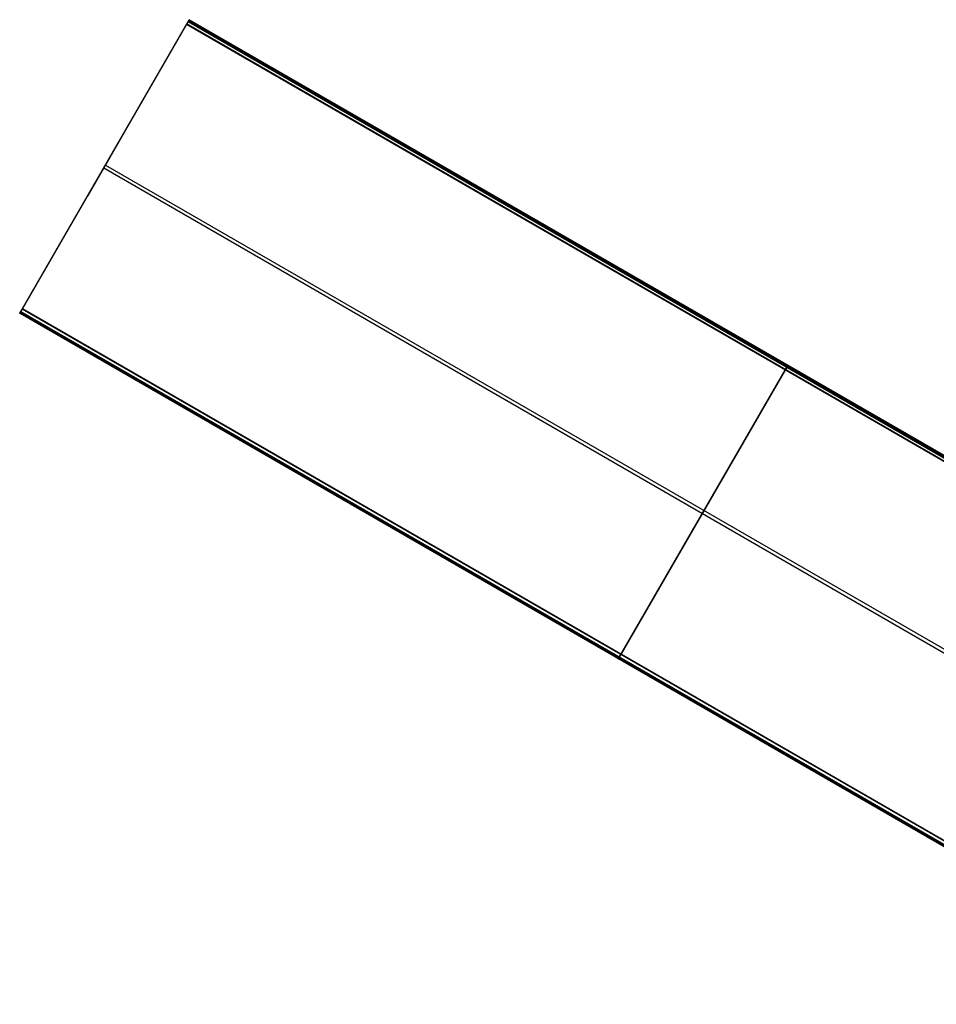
# Model space of a CAD drawing. Header units: millimetres. Extents: x 6239 to 7218, y -13987 to -13139.
# Tile 1 of 256: x 6239 to 6570, y -13495 to -13139. Entities that reach past the tile are written whole.
import ezdxf

# ---------------------------------------------------------------- set-up
doc = ezdxf.new("R2010")
doc.units = ezdxf.units.MM

msp = doc.modelspace()

# ---------------------------------------------------------------- linework, layer by layer
at = {"color": 7, "true_color": 0xffffff}
for p, q in [((6300.13, -13139.31, 78.36), (6299.73, -13139.99, 81.77)), ((6300.13, -13139.31, 78.36), (6299.73, -13139.99, 81.77)), ((6300.07, -13139.4, 77.64), (6300.08, -13139.39, 77.67)), ((6300.07, -13139.4, 77.64), (6300.08, -13139.39, 77.67)), ((6300.08, -13139.39, 77.67), (6300.09, -13139.37, 77.7)), ((6300.08, -13139.39, 77.67), (6300.09, -13139.37, 77.7)), ((6300.09, -13139.37, 77.7), (6300.1, -13139.36, 77.73)), ((6300.09, -13139.37, 77.7), (6300.1, -13139.36, 77.73)), ((6300.1, -13139.35, 77.76), (6300.11, -13139.34, 77.79)), ((6300.1, -13139.35, 77.76), (6300.11, -13139.34, 77.79)), ((6300.1, -13139.36, 77.73), (6300.1, -13139.35, 77.76)), ((6300.1, -13139.36, 77.73), (6300.1, -13139.35, 77.76)), ((6300.11, -13139.34, 77.79), (6300.12, -13139.33, 77.83)), ((6300.11, -13139.34, 77.79), (6300.12, -13139.33, 77.83)), ((6300.12, -13139.32, 77.86), (6300.13, -13139.31, 77.89)), ((6300.12, -13139.32, 77.86), (6300.13, -13139.31, 77.89)), ((6300.12, -13139.33, 77.83), (6300.12, -13139.32, 77.86)), ((6300.12, -13139.33, 77.83), (6300.12, -13139.32, 77.86)), ((6300.13, -13139.3, 77.96), (6300.14, -13139.29, 77.99)), ((6300.13, -13139.3, 77.96), (6300.14, -13139.29, 77.99)), ((6300.13, -13139.31, 77.89), (6300.13, -13139.3, 77.92)), ((6300.13, -13139.3, 77.92), (6300.13, -13139.3, 77.96)), ((6300.14, -13139.3, 78.3), (6300.13, -13139.3, 78.33)), ((6300.13, -13139.3, 78.33), (6300.13, -13139.31, 78.36)), ((6300.13, -13139.31, 77.89), (6300.13, -13139.3, 77.92)), ((6300.13, -13139.3, 77.92), (6300.13, -13139.3, 77.96)), ((6300.14, -13139.3, 78.3), (6300.13, -13139.3, 78.33)), ((6300.13, -13139.3, 78.33), (6300.13, -13139.31, 78.36)), ((6300.13, -13139.31, 78.36), (6733.13, -13389.3, 78.36)), ((6300.13, -13139.31, 78.36), (6733.13, -13389.3, 78.36)), ((6300.14, -13139.29, 78.09), (6300.14, -13139.28, 78.13)), ((6300.14, -13139.28, 78.13), (6300.14, -13139.28, 78.16)), ((6300.14, -13139.28, 78.16), (6300.14, -13139.29, 78.2)), ((6300.14, -13139.29, 78.09), (6300.14, -13139.28, 78.13)), ((6300.14, -13139.28, 78.13), (6300.14, -13139.28, 78.16)), ((6300.14, -13139.28, 78.16), (6300.14, -13139.29, 78.2)), ((6733.15, -13389.28, 78.14), (6300.14, -13139.28, 78.14)), ((6300.14, -13139.29, 77.99), (6300.14, -13139.29, 78.03)), ((6300.14, -13139.29, 78.03), (6300.14, -13139.29, 78.06)), ((6300.14, -13139.29, 78.06), (6300.14, -13139.29, 78.09)), ((6300.14, -13139.29, 78.2), (6300.14, -13139.29, 78.23)), ((6300.14, -13139.29, 78.23), (6300.14, -13139.29, 78.26)), ((6300.14, -13139.29, 78.26), (6300.14, -13139.3, 78.3)), ((6300.14, -13139.29, 77.99), (6300.14, -13139.29, 78.03)), ((6300.14, -13139.29, 78.03), (6300.14, -13139.29, 78.06)), ((6300.14, -13139.29, 78.06), (6300.14, -13139.29, 78.09)), ((6300.14, -13139.29, 78.2), (6300.14, -13139.29, 78.23)), ((6300.14, -13139.29, 78.23), (6300.14, -13139.29, 78.26)), ((6300.14, -13139.29, 78.26), (6300.14, -13139.3, 78.3)), ((6299.14, -13141.03, 82.52), (6239.21, -13244.82, 54.86)), ((6299.14, -13141.03, 82.52), (6239.21, -13244.82, 54.86)), ((6239.83, -13243.75, 49.5), (6299.75, -13139.96, 77.17)), ((6239.83, -13243.75, 49.5), (6299.75, -13139.96, 77.17)), ((6299.15, -13141, 82.53), (6299.14, -13141.03, 82.52)), ((6299.15, -13141, 82.53), (6299.14, -13141.03, 82.52)), ((6732.14, -13391.02, 82.52), (6299.14, -13141.03, 82.52)), ((6732.14, -13391.02, 82.52), (6299.14, -13141.03, 82.52)), ((6299.17, -13140.97, 82.54), (6299.15, -13141, 82.53)), ((6299.17, -13140.97, 82.54), (6299.15, -13141, 82.53)), ((6299.19, -13140.94, 82.54), (6299.17, -13140.97, 82.54)), ((6299.19, -13140.94, 82.54), (6299.17, -13140.97, 82.54)), ((6299.2, -13140.91, 82.55), (6299.19, -13140.94, 82.54)), ((6299.2, -13140.91, 82.55), (6299.19, -13140.94, 82.54)), ((6299.22, -13140.88, 82.55), (6299.2, -13140.91, 82.55)), ((6299.22, -13140.88, 82.55), (6299.2, -13140.91, 82.55)), ((6299.24, -13140.85, 82.55), (6299.22, -13140.88, 82.55)), ((6299.24, -13140.85, 82.55), (6299.22, -13140.88, 82.55)), ((6299.25, -13140.82, 82.55), (6299.24, -13140.85, 82.55)), ((6299.25, -13140.82, 82.55), (6299.24, -13140.85, 82.55)), ((6299.27, -13140.79, 82.55), (6299.25, -13140.82, 82.55)), ((6299.27, -13140.79, 82.55), (6299.25, -13140.82, 82.55)), ((6732.25, -13390.83, 82.55), (6299.25, -13140.83, 82.55)), ((6299.29, -13140.76, 82.55), (6299.27, -13140.79, 82.55)), ((6299.29, -13140.76, 82.55), (6299.27, -13140.79, 82.55)), ((6299.3, -13140.73, 82.54), (6299.29, -13140.76, 82.55)), ((6299.3, -13140.73, 82.54), (6299.29, -13140.76, 82.55)), ((6299.32, -13140.7, 82.54), (6299.3, -13140.73, 82.54)), ((6299.32, -13140.7, 82.54), (6299.3, -13140.73, 82.54)), ((6299.34, -13140.67, 82.53), (6299.32, -13140.7, 82.54)), ((6299.34, -13140.67, 82.53), (6299.32, -13140.7, 82.54)), ((6299.36, -13140.65, 82.53), (6299.34, -13140.67, 82.53)), ((6299.36, -13140.65, 82.53), (6299.34, -13140.67, 82.53)), ((6299.37, -13140.62, 82.52), (6299.36, -13140.65, 82.53)), ((6299.37, -13140.62, 82.52), (6299.36, -13140.65, 82.53)), ((6299.39, -13140.59, 82.51), (6299.37, -13140.62, 82.52)), ((6299.39, -13140.59, 82.51), (6299.37, -13140.62, 82.52)), ((6299.4, -13140.56, 82.5), (6299.39, -13140.59, 82.51)), ((6299.4, -13140.56, 82.5), (6299.39, -13140.59, 82.51)), ((6299.42, -13140.53, 82.49), (6299.4, -13140.56, 82.5)), ((6299.42, -13140.53, 82.49), (6299.4, -13140.56, 82.5)), ((6299.44, -13140.5, 82.48), (6299.42, -13140.53, 82.49)), ((6299.44, -13140.5, 82.48), (6299.42, -13140.53, 82.49)), ((6299.45, -13140.48, 82.46), (6299.44, -13140.5, 82.48)), ((6299.45, -13140.48, 82.46), (6299.44, -13140.5, 82.48)), ((6299.47, -13140.45, 82.45), (6299.45, -13140.48, 82.46)), ((6299.47, -13140.45, 82.45), (6299.45, -13140.48, 82.46)), ((6299.48, -13140.42, 82.43), (6299.47, -13140.45, 82.45)), ((6299.48, -13140.42, 82.43), (6299.47, -13140.45, 82.45)), ((6299.5, -13140.4, 82.42), (6299.48, -13140.42, 82.43)), ((6299.5, -13140.4, 82.42), (6299.48, -13140.42, 82.43)), ((6299.51, -13140.37, 82.4), (6299.5, -13140.4, 82.42)), ((6299.51, -13140.37, 82.4), (6299.5, -13140.4, 82.42)), ((6299.53, -13140.35, 82.38), (6299.51, -13140.37, 82.4)), ((6299.53, -13140.35, 82.38), (6299.51, -13140.37, 82.4)), ((6299.54, -13140.32, 82.36), (6299.53, -13140.35, 82.38)), ((6299.54, -13140.32, 82.36), (6299.53, -13140.35, 82.38)), ((6299.55, -13140.3, 82.34), (6299.54, -13140.32, 82.36)), ((6299.55, -13140.3, 82.34), (6299.54, -13140.32, 82.36)), ((6299.57, -13140.28, 82.32), (6299.55, -13140.3, 82.34)), ((6299.57, -13140.28, 82.32), (6299.55, -13140.3, 82.34)), ((6299.58, -13140.26, 82.3), (6299.57, -13140.28, 82.32)), ((6299.58, -13140.26, 82.3), (6299.57, -13140.28, 82.32)), ((6299.59, -13140.23, 82.27), (6299.58, -13140.26, 82.3)), ((6299.59, -13140.23, 82.27), (6299.58, -13140.26, 82.3)), ((6299.61, -13140.21, 82.25), (6299.59, -13140.23, 82.27)), ((6299.61, -13140.21, 82.25), (6299.59, -13140.23, 82.27)), ((6299.62, -13140.19, 82.22), (6299.61, -13140.21, 82.25)), ((6299.62, -13140.19, 82.22), (6299.61, -13140.21, 82.25)), ((6299.63, -13140.17, 82.2), (6299.62, -13140.19, 82.22)), ((6299.63, -13140.17, 82.2), (6299.62, -13140.19, 82.22)), ((6299.64, -13140.15, 82.17), (6299.63, -13140.17, 82.2)), ((6299.64, -13140.15, 82.17), (6299.63, -13140.17, 82.2)), ((6299.65, -13140.14, 82.14), (6299.64, -13140.15, 82.17)), ((6299.65, -13140.14, 82.14), (6299.64, -13140.15, 82.17)), ((6299.66, -13140.12, 82.12), (6299.65, -13140.14, 82.14)), ((6299.66, -13140.12, 82.12), (6299.65, -13140.14, 82.14)), ((6299.67, -13140.1, 82.09), (6299.66, -13140.12, 82.12)), ((6299.67, -13140.1, 82.09), (6299.66, -13140.12, 82.12)), ((6299.68, -13140.09, 82.06), (6299.67, -13140.1, 82.09)), ((6299.68, -13140.09, 82.06), (6299.67, -13140.1, 82.09)), ((6299.69, -13140.07, 82.03), (6299.68, -13140.09, 82.06)), ((6299.69, -13140.07, 82.03), (6299.68, -13140.09, 82.06)), ((6299.7, -13140.05, 81.97), (6299.69, -13140.06, 82)), ((6299.7, -13140.05, 81.97), (6299.69, -13140.06, 82)), ((6299.69, -13140.06, 82), (6299.69, -13140.07, 82.03)), ((6299.69, -13140.06, 82), (6299.69, -13140.07, 82.03)), ((6299.71, -13140.03, 81.94), (6299.7, -13140.05, 81.97)), ((6299.71, -13140.03, 81.94), (6299.7, -13140.05, 81.97)), ((6299.72, -13140.02, 81.91), (6299.71, -13140.03, 81.94)), ((6299.72, -13140.02, 81.91), (6299.71, -13140.03, 81.94)), ((6299.73, -13140, 81.84), (6299.72, -13140.01, 81.87)), ((6299.73, -13140, 81.84), (6299.72, -13140.01, 81.87)), ((6299.72, -13140.01, 81.87), (6299.72, -13140.02, 81.91)), ((6299.72, -13140.01, 81.87), (6299.72, -13140.02, 81.91)), ((6299.73, -13139.99, 81.77), (6299.73, -13140, 81.81)), ((6299.73, -13139.99, 81.77), (6732.74, -13389.98, 81.77)), ((6299.73, -13139.99, 81.77), (6299.73, -13140, 81.81)), ((6299.73, -13139.99, 81.77), (6732.74, -13389.98, 81.77)), ((6299.73, -13140, 81.81), (6299.73, -13140, 81.84)), ((6299.73, -13140, 81.81), (6299.73, -13140, 81.84)), ((6299.75, -13139.96, 77.17), (6299.77, -13139.93, 77.17)), ((6299.75, -13139.96, 77.17), (6299.77, -13139.93, 77.17)), ((6299.75, -13139.96, 77.17), (6732.76, -13389.95, 77.17)), ((6299.75, -13139.96, 77.17), (6732.76, -13389.95, 77.17)), ((6299.77, -13139.93, 77.17), (6299.79, -13139.9, 77.18)), ((6299.77, -13139.93, 77.17), (6299.79, -13139.9, 77.18)), ((6299.79, -13139.9, 77.18), (6299.8, -13139.87, 77.19)), ((6299.79, -13139.9, 77.18), (6299.8, -13139.87, 77.19)), ((6299.8, -13139.87, 77.19), (6299.82, -13139.84, 77.2)), ((6299.8, -13139.87, 77.19), (6299.82, -13139.84, 77.2)), ((6299.82, -13139.84, 77.2), (6299.84, -13139.82, 77.22)), ((6299.82, -13139.84, 77.2), (6299.84, -13139.82, 77.22)), ((6299.84, -13139.82, 77.22), (6299.85, -13139.79, 77.23)), ((6299.84, -13139.82, 77.22), (6299.85, -13139.79, 77.23)), ((6299.85, -13139.79, 77.23), (6299.87, -13139.76, 77.25)), ((6299.85, -13139.79, 77.23), (6299.87, -13139.76, 77.25)), ((6299.87, -13139.76, 77.25), (6299.88, -13139.74, 77.26)), ((6299.87, -13139.76, 77.25), (6299.88, -13139.74, 77.26)), ((6299.88, -13139.74, 77.26), (6299.9, -13139.71, 77.28)), ((6299.88, -13139.74, 77.26), (6299.9, -13139.71, 77.28)), ((6299.9, -13139.71, 77.28), (6299.91, -13139.68, 77.3)), ((6299.9, -13139.71, 77.28), (6299.91, -13139.68, 77.3)), ((6299.91, -13139.68, 77.3), (6299.92, -13139.66, 77.32)), ((6299.91, -13139.68, 77.3), (6299.92, -13139.66, 77.32)), ((6299.92, -13139.66, 77.32), (6299.94, -13139.64, 77.34)), ((6299.92, -13139.66, 77.32), (6299.94, -13139.64, 77.34)), ((6299.93, -13139.65, 80.07), (6732.94, -13389.64, 80.07)), ((6299.94, -13139.64, 77.34), (6299.95, -13139.61, 77.36)), ((6299.94, -13139.64, 77.34), (6299.95, -13139.61, 77.36)), ((6299.95, -13139.61, 77.36), (6299.97, -13139.59, 77.38)), ((6299.95, -13139.61, 77.36), (6299.97, -13139.59, 77.38)), ((6299.97, -13139.59, 77.38), (6299.98, -13139.57, 77.4)), ((6299.97, -13139.59, 77.38), (6299.98, -13139.57, 77.4)), ((6299.98, -13139.57, 77.4), (6299.99, -13139.55, 77.42)), ((6299.98, -13139.57, 77.4), (6299.99, -13139.55, 77.42)), ((6299.99, -13139.55, 77.42), (6300, -13139.52, 77.45)), ((6299.99, -13139.55, 77.42), (6300, -13139.52, 77.45)), ((6300, -13139.52, 77.45), (6300.01, -13139.5, 77.47)), ((6300, -13139.52, 77.45), (6300.01, -13139.5, 77.47)), ((6300.01, -13139.5, 77.47), (6300.03, -13139.49, 77.5)), ((6300.01, -13139.5, 77.47), (6300.03, -13139.49, 77.5)), ((6300.03, -13139.49, 77.5), (6300.04, -13139.47, 77.53)), ((6300.03, -13139.49, 77.5), (6300.04, -13139.47, 77.53)), ((6300.04, -13139.47, 77.53), (6300.05, -13139.45, 77.55)), ((6300.04, -13139.47, 77.53), (6300.05, -13139.45, 77.55)), ((6300.05, -13139.45, 77.55), (6300.06, -13139.43, 77.58)), ((6300.05, -13139.45, 77.55), (6300.06, -13139.43, 77.58)), ((6300.06, -13139.43, 77.58), (6300.07, -13139.42, 77.61)), ((6300.06, -13139.43, 77.58), (6300.07, -13139.42, 77.61)), ((6300.07, -13139.42, 77.61), (6300.07, -13139.4, 77.64)), ((6300.07, -13139.42, 77.61), (6300.07, -13139.4, 77.64)), ((6275.6, -13181.8, 66.01), (6263.37, -13202.97, 66.01)), ((6269.48, -13192.4, 68.83), (6269.48, -13192.4, 63.19)), ((6269.79, -13191.85, 63.33), (6668.85, -13422.24, 63.33)), ((6269.17, -13192.92, 68.69), (6668.23, -13423.32, 68.69)), ((6238.79, -13245.56, 54.19), (6238.78, -13245.56, 54.16)), ((6238.78, -13245.56, 54.16), (6238.78, -13245.56, 54.13)), ((6238.78, -13245.56, 54.13), (6238.78, -13245.56, 54.11)), ((6238.78, -13245.56, 54.11), (6238.78, -13245.56, 54.08)), ((6238.78, -13245.56, 54.08), (6238.78, -13245.56, 54.05)), ((6238.78, -13245.56, 54.05), (6238.78, -13245.56, 54.02)), ((6238.78, -13245.56, 54.02), (6238.78, -13245.56, 54)), ((6238.78, -13245.56, 54), (6238.78, -13245.56, 53.97)), ((6238.78, -13245.56, 53.97), (6238.79, -13245.56, 53.94)), ((6238.79, -13245.56, 54.19), (6238.78, -13245.56, 54.16)), ((6238.78, -13245.56, 54.16), (6238.78, -13245.56, 54.13)), ((6238.78, -13245.56, 54.13), (6238.78, -13245.56, 54.11)), ((6238.78, -13245.56, 54.11), (6238.78, -13245.56, 54.08)), ((6238.78, -13245.56, 54.08), (6238.78, -13245.56, 54.05)), ((6238.78, -13245.56, 54.05), (6238.78, -13245.56, 54.02)), ((6238.78, -13245.56, 54.02), (6238.78, -13245.56, 54)), ((6238.78, -13245.56, 54), (6238.78, -13245.56, 53.97)), ((6238.78, -13245.56, 53.97), (6238.79, -13245.56, 53.94)), ((6238.8, -13245.53, 54.3), (6238.79, -13245.54, 54.27)), ((6238.79, -13245.54, 53.86), (6238.8, -13245.53, 53.83)), ((6238.8, -13245.53, 54.3), (6238.79, -13245.54, 54.27)), ((6238.79, -13245.54, 53.86), (6238.8, -13245.53, 53.83)), ((6238.79, -13245.54, 54.27), (6238.79, -13245.55, 54.24)), ((6238.79, -13245.55, 53.89), (6238.79, -13245.54, 53.86)), ((6238.79, -13245.54, 54.27), (6238.79, -13245.55, 54.24)), ((6238.79, -13245.55, 53.89), (6238.79, -13245.54, 53.86)), ((6238.79, -13245.55, 54.24), (6238.79, -13245.55, 54.22)), ((6238.79, -13245.55, 54.22), (6238.79, -13245.56, 54.19)), ((6238.79, -13245.56, 53.94), (6238.79, -13245.55, 53.91)), ((6238.79, -13245.55, 53.91), (6238.79, -13245.55, 53.89)), ((6238.79, -13245.55, 54.24), (6238.79, -13245.55, 54.22)), ((6238.79, -13245.55, 54.22), (6238.79, -13245.56, 54.19)), ((6238.79, -13245.56, 53.94), (6238.79, -13245.55, 53.91)), ((6238.79, -13245.55, 53.91), (6238.79, -13245.55, 53.89)), ((6238.81, -13245.52, 54.35), (6238.8, -13245.53, 54.32)), ((6238.8, -13245.53, 53.81), (6238.81, -13245.52, 53.78)), ((6238.81, -13245.52, 54.35), (6238.8, -13245.53, 54.32)), ((6238.8, -13245.53, 53.81), (6238.81, -13245.52, 53.78)), ((6238.8, -13245.53, 54.32), (6238.8, -13245.53, 54.3)), ((6238.8, -13245.53, 53.83), (6238.8, -13245.53, 53.81)), ((6238.8, -13245.53, 54.32), (6238.8, -13245.53, 54.3)), ((6238.8, -13245.53, 53.83), (6238.8, -13245.53, 53.81)), ((6238.82, -13245.5, 54.4), (6238.81, -13245.51, 54.37)), ((6238.81, -13245.51, 53.75), (6238.82, -13245.5, 53.73)), ((6238.82, -13245.5, 54.4), (6238.81, -13245.51, 54.37)), ((6238.81, -13245.51, 53.75), (6238.82, -13245.5, 53.73)), ((6238.81, -13245.51, 54.37), (6238.81, -13245.52, 54.35)), ((6238.81, -13245.52, 53.78), (6238.81, -13245.51, 53.75)), ((6238.81, -13245.51, 54.37), (6238.81, -13245.52, 54.35)), ((6238.81, -13245.52, 53.78), (6238.81, -13245.51, 53.75)), ((6238.83, -13245.48, 54.45), (6238.82, -13245.49, 54.42)), ((6238.82, -13245.49, 53.7), (6238.83, -13245.48, 53.68)), ((6238.83, -13245.48, 54.45), (6238.82, -13245.49, 54.42)), ((6238.82, -13245.49, 53.7), (6238.83, -13245.48, 53.68)), ((6238.82, -13245.49, 54.42), (6238.82, -13245.5, 54.4)), ((6238.82, -13245.5, 53.73), (6238.82, -13245.49, 53.7)), ((6238.82, -13245.49, 54.42), (6238.82, -13245.5, 54.4)), ((6238.82, -13245.5, 53.73), (6238.82, -13245.49, 53.7)), ((6238.84, -13245.47, 54.47), (6238.83, -13245.48, 54.45)), ((6238.83, -13245.48, 53.68), (6238.84, -13245.47, 53.66)), ((6238.84, -13245.47, 54.47), (6238.83, -13245.48, 54.45)), ((6238.83, -13245.48, 53.68), (6238.84, -13245.47, 53.66)), ((6238.84, -13245.47, 53.66), (6239.23, -13244.79, 50.25)), ((6238.84, -13245.47, 53.66), (6239.23, -13244.79, 50.25)), ((6238.85, -13245.44, 54.52), (6238.84, -13245.45, 54.5)), ((6238.85, -13245.44, 54.52), (6238.84, -13245.45, 54.5)), ((6238.84, -13245.45, 54.5), (6238.84, -13245.47, 54.47)), ((6238.84, -13245.45, 54.5), (6238.84, -13245.47, 54.47)), ((6671.84, -13495.45, 54.48), (6238.84, -13245.46, 54.48)), ((6238.84, -13245.47, 53.66), (6671.84, -13495.46, 53.66)), ((6238.84, -13245.47, 53.66), (6671.84, -13495.46, 53.66)), ((6238.86, -13245.43, 54.54), (6238.85, -13245.44, 54.52)), ((6238.86, -13245.43, 54.54), (6238.85, -13245.44, 54.52)), ((6238.87, -13245.41, 54.56), (6238.86, -13245.43, 54.54)), ((6238.87, -13245.41, 54.56), (6238.86, -13245.43, 54.54)), ((6238.88, -13245.4, 54.58), (6238.87, -13245.41, 54.56)), ((6238.88, -13245.4, 54.58), (6238.87, -13245.41, 54.56)), ((6238.89, -13245.38, 54.61), (6238.88, -13245.4, 54.58)), ((6238.89, -13245.38, 54.61), (6238.88, -13245.4, 54.58)), ((6238.9, -13245.36, 54.62), (6238.89, -13245.38, 54.61)), ((6238.9, -13245.36, 54.62), (6238.89, -13245.38, 54.61)), ((6238.91, -13245.35, 54.64), (6238.9, -13245.36, 54.62)), ((6238.91, -13245.35, 54.64), (6238.9, -13245.36, 54.62)), ((6238.92, -13245.33, 54.66), (6238.91, -13245.35, 54.64)), ((6238.92, -13245.33, 54.66), (6238.91, -13245.35, 54.64)), ((6238.93, -13245.31, 54.68), (6238.92, -13245.33, 54.66)), ((6238.93, -13245.31, 54.68), (6238.92, -13245.33, 54.66)), ((6238.94, -13245.29, 54.7), (6238.93, -13245.31, 54.68)), ((6238.94, -13245.29, 54.7), (6238.93, -13245.31, 54.68)), ((6238.95, -13245.27, 54.71), (6238.94, -13245.29, 54.7)), ((6238.95, -13245.27, 54.71), (6238.94, -13245.29, 54.7)), ((6238.96, -13245.25, 54.73), (6238.95, -13245.27, 54.71)), ((6238.96, -13245.25, 54.73), (6238.95, -13245.27, 54.71)), ((6238.97, -13245.23, 54.74), (6238.96, -13245.25, 54.73)), ((6238.97, -13245.23, 54.74), (6238.96, -13245.25, 54.73)), ((6238.98, -13245.21, 54.76), (6238.97, -13245.23, 54.74)), ((6238.98, -13245.21, 54.76), (6238.97, -13245.23, 54.74)), ((6239, -13245.19, 54.77), (6238.98, -13245.21, 54.76)), ((6239, -13245.19, 54.77), (6238.98, -13245.21, 54.76)), ((6239.01, -13245.17, 54.78), (6239, -13245.19, 54.77)), ((6239.01, -13245.17, 54.78), (6239, -13245.19, 54.77)), ((6239.02, -13245.15, 54.79), (6239.01, -13245.17, 54.78)), ((6239.02, -13245.15, 54.79), (6239.01, -13245.17, 54.78)), ((6239.03, -13245.12, 54.8), (6239.02, -13245.15, 54.79)), ((6239.03, -13245.12, 54.8), (6239.02, -13245.15, 54.79)), ((6239.05, -13245.1, 54.81), (6239.03, -13245.12, 54.8)), ((6239.05, -13245.1, 54.81), (6239.03, -13245.12, 54.8)), ((6239.03, -13245.13, 51.95), (6672.04, -13495.12, 51.95)), ((6239.06, -13245.08, 54.82), (6239.05, -13245.1, 54.81)), ((6239.06, -13245.08, 54.82), (6239.05, -13245.1, 54.81)), ((6239.07, -13245.06, 54.83), (6239.06, -13245.08, 54.82)), ((6239.07, -13245.06, 54.83), (6239.06, -13245.08, 54.82)), ((6239.09, -13245.03, 54.84), (6239.07, -13245.06, 54.83)), ((6239.09, -13245.03, 54.84), (6239.07, -13245.06, 54.83)), ((6239.1, -13245.01, 54.84), (6239.09, -13245.03, 54.84)), ((6239.1, -13245.01, 54.84), (6239.09, -13245.03, 54.84)), ((6239.11, -13244.99, 54.85), (6239.1, -13245.01, 54.84)), ((6239.11, -13244.99, 54.85), (6239.1, -13245.01, 54.84)), ((6239.13, -13244.96, 54.85), (6239.11, -13244.99, 54.85)), ((6239.13, -13244.96, 54.85), (6239.11, -13244.99, 54.85)), ((6239.14, -13244.94, 54.85), (6239.13, -13244.96, 54.85)), ((6239.14, -13244.94, 54.85), (6239.13, -13244.96, 54.85)), ((6239.16, -13244.91, 54.86), (6239.14, -13244.94, 54.85)), ((6239.16, -13244.91, 54.86), (6239.14, -13244.94, 54.85)), ((6239.17, -13244.89, 54.86), (6239.16, -13244.91, 54.86)), ((6239.17, -13244.89, 54.86), (6239.16, -13244.91, 54.86)), ((6239.18, -13244.87, 54.86), (6239.17, -13244.89, 54.86)), ((6239.18, -13244.87, 54.86), (6239.17, -13244.89, 54.86)), ((6239.2, -13244.84, 54.86), (6239.18, -13244.87, 54.86)), ((6239.2, -13244.84, 54.86), (6239.18, -13244.87, 54.86)), ((6239.21, -13244.82, 54.86), (6239.2, -13244.84, 54.86)), ((6239.21, -13244.82, 54.86), (6239.2, -13244.84, 54.86)), ((6239.21, -13244.82, 54.86), (6672.22, -13494.81, 54.86)), ((6239.21, -13244.82, 54.86), (6672.22, -13494.81, 54.86)), ((6239.23, -13244.78, 50.21), (6239.24, -13244.77, 50.18)), ((6239.23, -13244.78, 50.21), (6239.24, -13244.77, 50.18)), ((6239.23, -13244.79, 50.25), (6239.23, -13244.78, 50.21)), ((6239.23, -13244.79, 50.25), (6239.23, -13244.78, 50.21)), ((6239.23, -13244.79, 50.25), (6672.23, -13494.78, 50.25)), ((6239.23, -13244.79, 50.25), (6672.23, -13494.78, 50.25)), ((6239.24, -13244.76, 50.15), (6239.25, -13244.75, 50.12)), ((6239.24, -13244.76, 50.15), (6239.25, -13244.75, 50.12)), ((6239.24, -13244.77, 50.18), (6239.24, -13244.76, 50.15)), ((6239.24, -13244.77, 50.18), (6239.24, -13244.76, 50.15)), ((6239.25, -13244.75, 50.12), (6239.26, -13244.74, 50.08)), ((6239.25, -13244.75, 50.12), (6239.26, -13244.74, 50.08)), ((6239.26, -13244.73, 50.05), (6239.27, -13244.72, 50.02)), ((6239.26, -13244.73, 50.05), (6239.27, -13244.72, 50.02)), ((6239.26, -13244.74, 50.08), (6239.26, -13244.73, 50.05)), ((6239.26, -13244.74, 50.08), (6239.26, -13244.73, 50.05)), ((6239.27, -13244.72, 50.02), (6239.28, -13244.7, 49.99)), ((6239.27, -13244.72, 50.02), (6239.28, -13244.7, 49.99)), ((6239.28, -13244.7, 49.99), (6239.29, -13244.69, 49.96)), ((6239.28, -13244.7, 49.99), (6239.29, -13244.69, 49.96)), ((6239.29, -13244.69, 49.96), (6239.3, -13244.67, 49.93)), ((6239.29, -13244.69, 49.96), (6239.3, -13244.67, 49.93)), ((6239.3, -13244.67, 49.93), (6239.31, -13244.66, 49.9)), ((6239.3, -13244.67, 49.93), (6239.31, -13244.66, 49.9)), ((6239.31, -13244.66, 49.9), (6239.32, -13244.64, 49.88)), ((6239.31, -13244.66, 49.9), (6239.32, -13244.64, 49.88)), ((6239.32, -13244.64, 49.88), (6239.33, -13244.62, 49.85)), ((6239.32, -13244.64, 49.88), (6239.33, -13244.62, 49.85)), ((6239.33, -13244.62, 49.85), (6239.34, -13244.6, 49.82)), ((6239.33, -13244.62, 49.85), (6239.34, -13244.6, 49.82)), ((6239.34, -13244.6, 49.82), (6239.35, -13244.58, 49.8)), ((6239.34, -13244.6, 49.82), (6239.35, -13244.58, 49.8)), ((6239.35, -13244.58, 49.8), (6239.36, -13244.56, 49.77)), ((6239.35, -13244.58, 49.8), (6239.36, -13244.56, 49.77)), ((6239.36, -13244.56, 49.77), (6239.37, -13244.54, 49.75)), ((6239.36, -13244.56, 49.77), (6239.37, -13244.54, 49.75)), ((6239.37, -13244.54, 49.75), (6239.38, -13244.52, 49.72)), ((6239.37, -13244.54, 49.75), (6239.38, -13244.52, 49.72)), ((6239.38, -13244.52, 49.72), (6239.4, -13244.5, 49.7)), ((6239.38, -13244.52, 49.72), (6239.4, -13244.5, 49.7)), ((6239.4, -13244.5, 49.7), (6239.41, -13244.47, 49.68)), ((6239.4, -13244.5, 49.7), (6239.41, -13244.47, 49.68)), ((6239.41, -13244.47, 49.68), (6239.42, -13244.45, 49.66)), ((6239.41, -13244.47, 49.68), (6239.42, -13244.45, 49.66)), ((6239.42, -13244.45, 49.66), (6239.44, -13244.43, 49.64)), ((6239.42, -13244.45, 49.66), (6239.44, -13244.43, 49.64)), ((6239.44, -13244.43, 49.64), (6239.45, -13244.4, 49.62)), ((6239.44, -13244.43, 49.64), (6239.45, -13244.4, 49.62)), ((6239.45, -13244.4, 49.62), (6239.47, -13244.38, 49.6)), ((6239.45, -13244.4, 49.62), (6239.47, -13244.38, 49.6)), ((6239.47, -13244.38, 49.6), (6239.48, -13244.35, 49.59)), ((6239.47, -13244.38, 49.6), (6239.48, -13244.35, 49.59)), ((6239.48, -13244.35, 49.59), (6239.5, -13244.32, 49.57)), ((6239.48, -13244.35, 49.59), (6239.5, -13244.32, 49.57)), ((6239.5, -13244.32, 49.57), (6239.51, -13244.3, 49.56)), ((6239.5, -13244.32, 49.57), (6239.51, -13244.3, 49.56)), ((6239.51, -13244.3, 49.56), (6239.53, -13244.27, 49.54)), ((6239.51, -13244.3, 49.56), (6239.53, -13244.27, 49.54)), ((6239.53, -13244.27, 49.54), (6239.54, -13244.24, 49.53)), ((6239.53, -13244.27, 49.54), (6239.54, -13244.24, 49.53)), ((6239.54, -13244.24, 49.53), (6239.56, -13244.21, 49.52)), ((6239.54, -13244.24, 49.53), (6239.56, -13244.21, 49.52)), ((6239.56, -13244.21, 49.52), (6239.58, -13244.19, 49.51)), ((6239.56, -13244.21, 49.52), (6239.58, -13244.19, 49.51)), ((6239.58, -13244.19, 49.51), (6239.59, -13244.16, 49.5)), ((6239.58, -13244.19, 49.51), (6239.59, -13244.16, 49.5)), ((6239.59, -13244.16, 49.5), (6239.61, -13244.13, 49.49)), ((6239.59, -13244.16, 49.5), (6239.61, -13244.13, 49.49)), ((6239.61, -13244.13, 49.49), (6239.63, -13244.1, 49.49)), ((6239.61, -13244.13, 49.49), (6239.63, -13244.1, 49.49)), ((6239.63, -13244.1, 49.49), (6239.64, -13244.07, 49.48)), ((6239.63, -13244.1, 49.49), (6239.64, -13244.07, 49.48)), ((6239.64, -13244.07, 49.48), (6239.66, -13244.04, 49.48)), ((6239.64, -13244.07, 49.48), (6239.66, -13244.04, 49.48)), ((6239.66, -13244.04, 49.48), (6239.68, -13244.01, 49.47)), ((6239.66, -13244.04, 49.48), (6239.68, -13244.01, 49.47)), ((6239.68, -13244.01, 49.47), (6239.69, -13243.98, 49.47)), ((6239.68, -13244.01, 49.47), (6239.69, -13243.98, 49.47)), ((6239.69, -13243.98, 49.47), (6239.71, -13243.95, 49.47)), ((6239.69, -13243.98, 49.47), (6239.71, -13243.95, 49.47)), ((6239.71, -13243.95, 49.47), (6239.73, -13243.92, 49.47)), ((6239.71, -13243.95, 49.47), (6239.73, -13243.92, 49.47)), ((6672.72, -13493.94, 49.47), (6239.72, -13243.94, 49.47)), ((6239.73, -13243.92, 49.47), (6239.75, -13243.89, 49.47)), ((6239.73, -13243.92, 49.47), (6239.75, -13243.89, 49.47)), ((6239.75, -13243.89, 49.47), (6239.76, -13243.86, 49.47)), ((6239.75, -13243.89, 49.47), (6239.76, -13243.86, 49.47)), ((6239.76, -13243.86, 49.47), (6239.78, -13243.83, 49.48)), ((6239.76, -13243.86, 49.47), (6239.78, -13243.83, 49.48)), ((6239.78, -13243.83, 49.48), (6239.8, -13243.8, 49.48)), ((6239.78, -13243.83, 49.48), (6239.8, -13243.8, 49.48)), ((6239.8, -13243.8, 49.48), (6239.81, -13243.78, 49.49)), ((6239.8, -13243.8, 49.48), (6239.81, -13243.78, 49.49)), ((6239.81, -13243.78, 49.49), (6239.83, -13243.75, 49.5)), ((6239.81, -13243.78, 49.49), (6239.83, -13243.75, 49.5)), ((6239.83, -13243.75, 49.5), (6672.83, -13493.74, 49.5)), ((6239.83, -13243.75, 49.5), (6672.83, -13493.74, 49.5)), ((6455.71, -13369.82, 54.86), (6515.64, -13266.02, 82.52)), ((6516.26, -13264.95, 77.17), (6456.33, -13368.74, 49.5)), ((6515.64, -13266.02, 82.52), (6515.65, -13266, 82.53)), ((6515.65, -13266, 82.53), (6515.67, -13265.97, 82.54)), ((6515.67, -13265.97, 82.54), (6515.69, -13265.94, 82.54)), ((6515.69, -13265.94, 82.54), (6515.7, -13265.91, 82.55)), ((6515.7, -13265.91, 82.55), (6515.72, -13265.88, 82.55)), ((6515.72, -13265.88, 82.55), (6515.74, -13265.85, 82.55)), ((6515.74, -13265.85, 82.55), (6515.76, -13265.82, 82.55)), ((6515.76, -13265.82, 82.55), (6515.77, -13265.79, 82.55)), ((6515.77, -13265.79, 82.55), (6515.79, -13265.76, 82.55)), ((6515.79, -13265.76, 82.55), (6515.81, -13265.73, 82.54)), ((6515.81, -13265.73, 82.54), (6515.82, -13265.7, 82.54)), ((6515.82, -13265.7, 82.54), (6515.84, -13265.67, 82.53)), ((6515.84, -13265.67, 82.53), (6515.86, -13265.64, 82.53)), ((6515.86, -13265.64, 82.53), (6515.87, -13265.61, 82.52)), ((6515.87, -13265.61, 82.52), (6515.89, -13265.59, 82.51)), ((6515.89, -13265.59, 82.51), (6515.91, -13265.56, 82.5)), ((6515.91, -13265.56, 82.5), (6515.92, -13265.53, 82.49)), ((6515.92, -13265.53, 82.49), (6515.94, -13265.5, 82.48)), ((6515.94, -13265.5, 82.48), (6515.95, -13265.48, 82.46)), ((6515.95, -13265.48, 82.46), (6515.97, -13265.45, 82.45)), ((6515.97, -13265.45, 82.45), (6515.98, -13265.42, 82.43)), ((6515.98, -13265.42, 82.43), (6516, -13265.4, 82.42)), ((6516, -13265.4, 82.42), (6516.01, -13265.37, 82.4)), ((6516.01, -13265.37, 82.4), (6516.03, -13265.35, 82.38)), ((6516.03, -13265.35, 82.38), (6516.04, -13265.32, 82.36)), ((6516.04, -13265.32, 82.36), (6516.06, -13265.3, 82.34)), ((6516.06, -13265.3, 82.34), (6516.07, -13265.28, 82.32)), ((6516.07, -13265.28, 82.32), (6516.08, -13265.25, 82.3)), ((6516.08, -13265.25, 82.3), (6516.1, -13265.23, 82.27)), ((6516.1, -13265.23, 82.27), (6516.11, -13265.21, 82.25)), ((6516.11, -13265.21, 82.25), (6516.12, -13265.19, 82.22)), ((6516.12, -13265.19, 82.22), (6516.13, -13265.17, 82.2)), ((6516.13, -13265.17, 82.2), (6516.14, -13265.15, 82.17)), ((6516.14, -13265.15, 82.17), (6516.15, -13265.13, 82.14)), ((6516.15, -13265.13, 82.14), (6516.16, -13265.12, 82.12)), ((6516.16, -13265.12, 82.12), (6516.17, -13265.1, 82.09)), ((6516.17, -13265.1, 82.09), (6516.18, -13265.08, 82.06)), ((6516.18, -13265.08, 82.06), (6516.19, -13265.07, 82.03)), ((6516.19, -13265.07, 82.03), (6516.2, -13265.06, 82)), ((6516.2, -13265.04, 81.97), (6516.21, -13265.03, 81.94)), ((6516.2, -13265.06, 82), (6516.2, -13265.04, 81.97)), ((6516.21, -13265.03, 81.94), (6516.22, -13265.02, 81.91)), ((6516.22, -13265.01, 81.87), (6516.23, -13265, 81.84)), ((6516.22, -13265.02, 81.91), (6516.22, -13265.01, 81.87)), ((6516.23, -13265, 81.84), (6516.23, -13264.99, 81.81)), ((6516.23, -13264.99, 81.81), (6516.24, -13264.99, 81.77)), ((6516.24, -13264.99, 81.77), (6516.63, -13264.3, 78.36)), ((6516.27, -13264.92, 77.17), (6516.26, -13264.95, 77.17)), ((6516.29, -13264.9, 77.18), (6516.27, -13264.92, 77.17)), ((6516.3, -13264.87, 77.19), (6516.29, -13264.9, 77.18)), ((6516.32, -13264.84, 77.2), (6516.3, -13264.87, 77.19)), ((6516.34, -13264.81, 77.22), (6516.32, -13264.84, 77.2)), ((6516.35, -13264.79, 77.23), (6516.34, -13264.81, 77.22)), ((6516.37, -13264.76, 77.25), (6516.35, -13264.79, 77.23)), ((6516.38, -13264.73, 77.26), (6516.37, -13264.76, 77.25)), ((6516.4, -13264.71, 77.28), (6516.38, -13264.73, 77.26)), ((6516.41, -13264.68, 77.3), (6516.4, -13264.71, 77.28)), ((6516.43, -13264.66, 77.32), (6516.41, -13264.68, 77.3)), ((6516.44, -13264.63, 77.34), (6516.43, -13264.66, 77.32)), ((6516.45, -13264.61, 77.36), (6516.44, -13264.63, 77.34)), ((6516.47, -13264.59, 77.38), (6516.45, -13264.61, 77.36)), ((6516.48, -13264.56, 77.4), (6516.47, -13264.59, 77.38)), ((6516.49, -13264.54, 77.42), (6516.48, -13264.56, 77.4)), ((6516.5, -13264.52, 77.45), (6516.49, -13264.54, 77.42)), ((6516.52, -13264.5, 77.47), (6516.5, -13264.52, 77.45)), ((6516.53, -13264.48, 77.5), (6516.52, -13264.5, 77.47)), ((6516.54, -13264.46, 77.53), (6516.53, -13264.48, 77.5)), ((6516.55, -13264.45, 77.55), (6516.54, -13264.46, 77.53)), ((6516.56, -13264.43, 77.58), (6516.55, -13264.45, 77.55)), ((6516.57, -13264.41, 77.61), (6516.56, -13264.43, 77.58)), ((6516.58, -13264.4, 77.64), (6516.57, -13264.41, 77.61)), ((6516.59, -13264.37, 77.7), (6516.58, -13264.38, 77.67)), ((6516.58, -13264.38, 77.67), (6516.58, -13264.4, 77.64)), ((6516.6, -13264.36, 77.73), (6516.59, -13264.37, 77.7)), ((6516.61, -13264.35, 77.76), (6516.6, -13264.36, 77.73)), ((6516.62, -13264.33, 77.83), (6516.61, -13264.34, 77.79)), ((6516.61, -13264.34, 77.79), (6516.61, -13264.35, 77.76)), ((6516.63, -13264.31, 77.89), (6516.62, -13264.32, 77.86)), ((6516.62, -13264.32, 77.86), (6516.62, -13264.33, 77.83)), ((6516.63, -13264.3, 78.33), (6516.64, -13264.29, 78.3)), ((6516.64, -13264.29, 77.99), (6516.63, -13264.3, 77.96)), ((6516.63, -13264.3, 78.36), (6516.63, -13264.3, 78.33)), ((6516.63, -13264.3, 77.96), (6516.63, -13264.3, 77.92)), ((6516.63, -13264.3, 77.92), (6516.63, -13264.31, 77.89)), ((6516.64, -13264.29, 78.23), (6516.64, -13264.28, 78.2)), ((6516.64, -13264.28, 78.2), (6516.64, -13264.28, 78.16)), ((6516.64, -13264.28, 78.16), (6516.64, -13264.28, 78.13)), ((6516.64, -13264.28, 78.13), (6516.64, -13264.28, 78.09)), ((6516.64, -13264.28, 78.09), (6516.64, -13264.28, 78.06)), ((6516.64, -13264.28, 78.06), (6516.64, -13264.29, 78.03)), ((6516.64, -13264.29, 78.3), (6516.64, -13264.29, 78.26)), ((6516.64, -13264.29, 78.26), (6516.64, -13264.29, 78.23)), ((6516.64, -13264.29, 78.03), (6516.64, -13264.29, 77.99)), ((6455.29, -13370.56, 53.97), (6455.28, -13370.56, 54)), ((6455.28, -13370.56, 54), (6455.28, -13370.56, 54.02)), ((6455.28, -13370.56, 54.02), (6455.28, -13370.56, 54.05)), ((6455.28, -13370.56, 54.05), (6455.28, -13370.56, 54.08)), ((6455.28, -13370.56, 54.08), (6455.28, -13370.56, 54.11)), ((6455.28, -13370.56, 54.11), (6455.28, -13370.56, 54.13)), ((6455.28, -13370.56, 54.13), (6455.29, -13370.56, 54.16)), ((6455.3, -13370.54, 53.86), (6455.29, -13370.54, 53.89)), ((6455.29, -13370.54, 53.89), (6455.29, -13370.55, 53.91)), ((6455.29, -13370.55, 54.22), (6455.29, -13370.54, 54.24)), ((6455.29, -13370.54, 54.24), (6455.3, -13370.54, 54.27)), ((6455.29, -13370.55, 53.91), (6455.29, -13370.55, 53.94)), ((6455.29, -13370.55, 53.94), (6455.29, -13370.56, 53.97)), ((6455.29, -13370.56, 54.16), (6455.29, -13370.55, 54.19)), ((6455.29, -13370.55, 54.19), (6455.29, -13370.55, 54.22)), ((6455.31, -13370.52, 53.78), (6455.3, -13370.52, 53.81)), ((6455.3, -13370.52, 53.81), (6455.3, -13370.53, 53.83)), ((6455.3, -13370.53, 54.3), (6455.3, -13370.52, 54.32)), ((6455.3, -13370.52, 54.32), (6455.31, -13370.52, 54.35)), ((6455.3, -13370.53, 53.83), (6455.3, -13370.54, 53.86)), ((6455.3, -13370.54, 54.27), (6455.3, -13370.53, 54.3)), ((6455.32, -13370.5, 53.73), (6455.31, -13370.51, 53.75)), ((6455.31, -13370.51, 54.37), (6455.32, -13370.5, 54.4)), ((6455.31, -13370.51, 53.75), (6455.31, -13370.52, 53.78)), ((6455.31, -13370.52, 54.35), (6455.31, -13370.51, 54.37)), ((6455.33, -13370.49, 53.7), (6455.32, -13370.5, 53.73)), ((6455.32, -13370.5, 54.4), (6455.33, -13370.49, 54.42)), ((6455.34, -13370.46, 53.66), (6455.33, -13370.48, 53.68)), ((6455.33, -13370.48, 54.45), (6455.34, -13370.46, 54.47)), ((6455.33, -13370.48, 53.68), (6455.33, -13370.49, 53.7)), ((6455.33, -13370.49, 54.42), (6455.33, -13370.48, 54.45)), ((6455.73, -13369.78, 50.25), (6455.34, -13370.46, 53.66)), ((6455.34, -13370.46, 54.47), (6455.35, -13370.45, 54.5)), ((6455.35, -13370.44, 54.52), (6455.36, -13370.42, 54.54)), ((6455.35, -13370.45, 54.5), (6455.35, -13370.44, 54.52)), ((6455.36, -13370.42, 54.54), (6455.37, -13370.41, 54.56)), ((6455.37, -13370.41, 54.56), (6455.38, -13370.39, 54.58)), ((6455.38, -13370.39, 54.58), (6455.39, -13370.38, 54.61)), ((6455.39, -13370.38, 54.61), (6455.4, -13370.36, 54.62)), ((6455.4, -13370.36, 54.62), (6455.41, -13370.34, 54.64)), ((6455.41, -13370.34, 54.64), (6455.42, -13370.33, 54.66)), ((6455.42, -13370.33, 54.66), (6455.43, -13370.31, 54.68)), ((6455.43, -13370.31, 54.68), (6455.44, -13370.29, 54.7)), ((6455.44, -13370.29, 54.7), (6455.45, -13370.27, 54.71)), ((6455.45, -13370.27, 54.71), (6455.46, -13370.25, 54.73)), ((6455.46, -13370.25, 54.73), (6455.47, -13370.23, 54.74)), ((6455.47, -13370.23, 54.74), (6455.49, -13370.21, 54.76)), ((6455.49, -13370.21, 54.76), (6455.5, -13370.19, 54.77)), ((6455.5, -13370.19, 54.77), (6455.51, -13370.17, 54.78)), ((6455.51, -13370.17, 54.78), (6455.52, -13370.14, 54.79)), ((6455.52, -13370.14, 54.79), (6455.54, -13370.12, 54.8)), ((6455.54, -13370.12, 54.8), (6455.55, -13370.1, 54.81)), ((6455.55, -13370.1, 54.81), (6455.56, -13370.08, 54.82)), ((6455.56, -13370.08, 54.82), (6455.58, -13370.05, 54.83)), ((6455.58, -13370.05, 54.83), (6455.59, -13370.03, 54.84)), ((6455.59, -13370.03, 54.84), (6455.6, -13370.01, 54.84)), ((6455.6, -13370.01, 54.84), (6455.62, -13369.98, 54.85)), ((6455.62, -13369.98, 54.85), (6455.63, -13369.96, 54.85)), ((6455.63, -13369.96, 54.85), (6455.64, -13369.94, 54.85)), ((6455.64, -13369.94, 54.85), (6455.66, -13369.91, 54.86)), ((6455.66, -13369.91, 54.86), (6455.67, -13369.89, 54.86)), ((6455.67, -13369.89, 54.86), (6455.69, -13369.86, 54.86)), ((6455.69, -13369.86, 54.86), (6455.7, -13369.84, 54.86)), ((6455.7, -13369.84, 54.86), (6455.71, -13369.82, 54.86)), ((6455.74, -13369.78, 50.21), (6455.73, -13369.78, 50.25)), ((6455.75, -13369.76, 50.15), (6455.74, -13369.77, 50.18)), ((6455.74, -13369.77, 50.18), (6455.74, -13369.78, 50.21)), ((6455.76, -13369.74, 50.08), (6455.75, -13369.75, 50.12)), ((6455.75, -13369.75, 50.12), (6455.75, -13369.76, 50.15)), ((6455.77, -13369.73, 50.05), (6455.76, -13369.74, 50.08)), ((6455.78, -13369.7, 49.99), (6455.77, -13369.71, 50.02)), ((6455.77, -13369.71, 50.02), (6455.77, -13369.73, 50.05)), ((6455.79, -13369.68, 49.96), (6455.78, -13369.7, 49.99)), ((6455.8, -13369.67, 49.93), (6455.79, -13369.68, 49.96)), ((6455.81, -13369.65, 49.9), (6455.8, -13369.67, 49.93)), ((6455.82, -13369.64, 49.88), (6455.81, -13369.65, 49.9)), ((6455.83, -13369.62, 49.85), (6455.82, -13369.64, 49.88)), ((6455.84, -13369.6, 49.82), (6455.83, -13369.62, 49.85)), ((6455.85, -13369.58, 49.8), (6455.84, -13369.6, 49.82)), ((6455.86, -13369.56, 49.77), (6455.85, -13369.58, 49.8)), ((6455.87, -13369.54, 49.75), (6455.86, -13369.56, 49.77)), ((6455.89, -13369.52, 49.72), (6455.87, -13369.54, 49.75)), ((6455.9, -13369.49, 49.7), (6455.89, -13369.52, 49.72)), ((6455.91, -13369.47, 49.68), (6455.9, -13369.49, 49.7)), ((6455.93, -13369.45, 49.66), (6455.91, -13369.47, 49.68)), ((6455.94, -13369.42, 49.64), (6455.93, -13369.45, 49.66)), ((6455.95, -13369.4, 49.62), (6455.94, -13369.42, 49.64)), ((6455.97, -13369.37, 49.6), (6455.95, -13369.4, 49.62)), ((6455.98, -13369.35, 49.59), (6455.97, -13369.37, 49.6)), ((6456, -13369.32, 49.57), (6455.98, -13369.35, 49.59)), ((6456.01, -13369.29, 49.56), (6456, -13369.32, 49.57)), ((6456.03, -13369.27, 49.54), (6456.01, -13369.29, 49.56)), ((6456.05, -13369.24, 49.53), (6456.03, -13369.27, 49.54)), ((6456.06, -13369.21, 49.52), (6456.05, -13369.24, 49.53)), ((6456.08, -13369.18, 49.51), (6456.06, -13369.21, 49.52)), ((6456.1, -13369.15, 49.5), (6456.08, -13369.18, 49.51)), ((6456.11, -13369.13, 49.49), (6456.1, -13369.15, 49.5)), ((6456.13, -13369.1, 49.49), (6456.11, -13369.13, 49.49)), ((6456.15, -13369.07, 49.48), (6456.13, -13369.1, 49.49)), ((6456.16, -13369.04, 49.48), (6456.15, -13369.07, 49.48)), ((6456.18, -13369.01, 49.47), (6456.16, -13369.04, 49.48)), ((6456.2, -13368.98, 49.47), (6456.18, -13369.01, 49.47)), ((6456.21, -13368.95, 49.47), (6456.2, -13368.98, 49.47)), ((6456.23, -13368.92, 49.47), (6456.21, -13368.95, 49.47)), ((6456.25, -13368.89, 49.47), (6456.23, -13368.92, 49.47)), ((6456.26, -13368.86, 49.47), (6456.25, -13368.89, 49.47)), ((6456.28, -13368.83, 49.48), (6456.26, -13368.86, 49.47)), ((6456.3, -13368.8, 49.48), (6456.28, -13368.83, 49.48)), ((6456.32, -13368.77, 49.49), (6456.3, -13368.8, 49.48)), ((6456.33, -13368.74, 49.5), (6456.32, -13368.77, 49.49))]:
    msp.add_line(p, q, dxfattribs=at)

doc.saveas('drawing.dxf')
